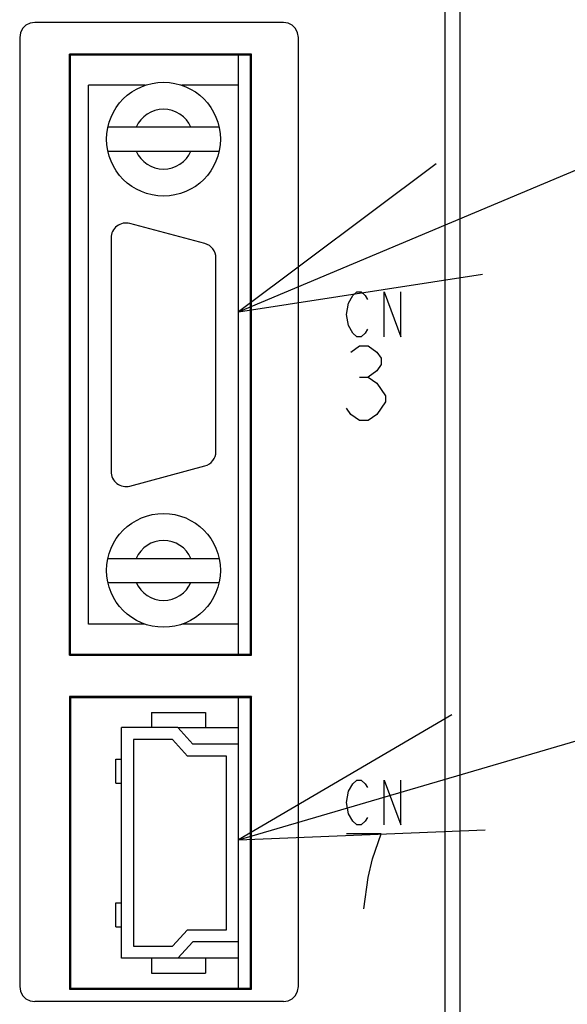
# Model space of a CAD drawing. Extents: x 123 to 1619, y 128 to 1105.
# Tile 19 of 33: x 990 to 1009, y 739 to 771. Entities that reach past the tile are written whole.
import ezdxf

# ---------------------------------------------------------------- set-up
doc = ezdxf.new("R2010")
doc.units = 0
doc.header["$LTSCALE"] = 92.4
doc.layers.get('0').update_dxf_attribs({"linetype": 'CONTINUOUS'})
for name, color, linetype in [('ALL_AXIS', 7, 'CONTINUOUS'), ('ALL_CURVE', 7, 'CONTINUOUS'), ('ALL_FEATURES', 7, 'CONTINUOUS'), ('ALL_NOTE', 7, 'CONTINUOUS')]:
    doc.layers.add(name, color=color, linetype=linetype)

msp = doc.modelspace()

# ---------------------------------------------------------------- linework, layer by layer
at = {"color": 7, "linetype": 'CONTINUOUS'}
for p, q in [((995.577, 747.75), (997.6, 747.75)), ((997.6, 740.05), (995.577, 740.05))]:
    msp.add_line(p, q, dxfattribs=at)
at = {"layer": 'ALL_AXIS', "color": 7, "linetype": 'CONTINUOUS'}
for p, q in [((1004.5, 660.3), (1004.5, 801.388)), ((997.6, 750.2), (997.6, 770.2)), ((994.492, 769.2), (992.6, 769.2)), ((997.6, 769.2), (995.708, 769.2)), ((996.479, 763.913), (993.979, 764.583)), ((993.35, 764.1), (993.35, 756.3)), ((996.85, 756.97), (996.85, 763.43)), ((993.979, 755.817), (996.479, 756.487)), ((994.492, 751.2), (992.6, 751.2)), ((997.6, 751.2), (995.708, 751.2)), ((997.6, 747.2), (997.6, 748.75)), ((997.6, 739.05), (997.6, 740.6))]:
    msp.add_line(p, q, dxfattribs=at)
for centre, start, end in [((993.85, 764.1), 75, 180), ((996.35, 763.43), 0, 75), ((996.35, 756.97), 285, 360), ((993.85, 756.3), 180, 285)]:
    msp.add_arc(centre, 0.5, start, end, dxfattribs=at)
at = {"layer": 'ALL_CURVE', "color": 4, "linetype": 'CONTINUOUS'}
for p, q in [((1001.275, 761.925), (1001.414, 762.175)), ((1001.414, 762.175), (1001.553, 762.3)), ((1001.553, 762.3), (1001.693, 762.3)), ((1001.693, 762.3), (1001.832, 762.175)), ((1001.832, 762.175), (1001.902, 762.05)), ((1002.459, 760.8), (1002.459, 762.3)), ((1002.459, 762.3), (1003.016, 760.8)), ((1003.016, 760.8), (1003.016, 762.3)), ((1001.205, 761.55), (1001.275, 761.925)), ((1001.275, 761.175), (1001.205, 761.55)), ((1001.414, 760.925), (1001.275, 761.175)), ((1001.553, 760.8), (1001.414, 760.925)), ((1001.832, 760.925), (1001.693, 760.8)), ((1001.902, 761.05), (1001.832, 760.925)), ((1001.35, 760.292), (1001.64, 760.5)), ((1001.693, 760.8), (1001.553, 760.8)), ((1001.64, 760.5), (1001.931, 760.5)), ((1001.931, 760.5), (1002.221, 760.292)), ((1002.221, 760.292), (1002.366, 760.083)), ((1002.366, 759.875), (1002.221, 759.667)), ((1002.366, 760.083), (1002.366, 759.875)), ((1002.221, 759.667), (1001.931, 759.458)), ((1001.64, 759.458), (1001.931, 759.458)), ((1001.931, 759.458), (1002.221, 759.25)), ((1002.221, 759.25), (1002.511, 758.833)), ((1002.511, 758.625), (1002.221, 758.208)), ((1002.511, 758.833), (1002.511, 758.625)), ((1001.35, 758.208), (1001.205, 758.417)), ((1001.64, 758), (1001.35, 758.208)), ((1002.221, 758.208), (1001.931, 758)), ((1001.931, 758), (1001.64, 758)), ((1001.275, 745.625), (1001.414, 745.875)), ((1001.414, 745.875), (1001.553, 746)), ((1001.553, 746), (1001.693, 746)), ((1001.693, 746), (1001.832, 745.875)), ((1001.832, 745.875), (1001.902, 745.75)), ((1002.459, 744.5), (1002.459, 746)), ((1002.459, 746), (1003.016, 744.5)), ((1003.016, 744.5), (1003.016, 746)), ((1001.205, 745.25), (1001.275, 745.625)), ((1001.275, 744.875), (1001.205, 745.25)), ((1001.414, 744.625), (1001.275, 744.875)), ((1001.902, 744.75), (1001.832, 744.625)), ((1001.553, 744.5), (1001.414, 744.625)), ((1001.693, 744.5), (1001.553, 744.5)), ((1001.832, 744.625), (1001.693, 744.5)), ((1002.366, 744.2), (1001.205, 744.2)), ((1002.076, 743.367), (1002.366, 744.2)), ((1001.931, 742.742), (1002.076, 743.367)), ((1001.786, 741.7), (1001.931, 742.742))]:
    msp.add_line(p, q, dxfattribs=at)
at = {"layer": 'ALL_FEATURES', "color": 7, "linetype": 'CONTINUOUS'}
for p, q in [((1005, 571.991), (1005, 782.009)), ((999.1, 771.3), (990.8, 771.3)), ((990.3, 770.8), (990.3, 739.1)), ((999.6, 739.1), (999.6, 770.8)), ((991.965, 750.165), (991.965, 770.235)), ((998.035, 770.235), (991.965, 770.235)), ((991.965, 770.235), (992, 770.2)), ((992, 750.2), (992, 770.2)), ((998, 770.2), (992, 770.2)), ((998.035, 770.235), (998, 770.2)), ((998, 750.2), (998, 770.2)), ((998.035, 750.165), (998.035, 770.235)), ((992.6, 751.2), (992.6, 769.2)), ((997.6, 751.2), (997.6, 769.2)), ((996.957, 767.8), (993.243, 767.8)), ((993.243, 767), (996.957, 767)), ((993.243, 753.4), (996.957, 753.4)), ((993.243, 752.6), (996.957, 752.6)), ((991.965, 750.165), (992, 750.2)), ((991.965, 750.165), (998.035, 750.165)), ((992, 750.2), (998, 750.2)), ((998.035, 750.165), (998, 750.2)), ((991.965, 748.785), (991.965, 739.015)), ((998.035, 748.785), (991.965, 748.785)), ((991.965, 748.785), (992, 748.75)), ((992, 748.75), (992, 739.05)), ((998, 748.75), (992, 748.75)), ((998.035, 748.785), (998, 748.75)), ((998, 739.05), (998, 748.75)), ((998.035, 739.015), (998.035, 748.785)), ((994.7, 748.25), (994.7, 747.75)), ((994.7, 748.25), (996.5, 748.25)), ((996.5, 748.25), (996.5, 747.75)), ((993.7, 740.05), (993.7, 747.75)), ((995.577, 747.75), (993.7, 747.75)), ((995.577, 747.75), (996.077, 747.2)), ((994.1, 747.35), (994.1, 740.45)), ((995.4, 747.35), (994.1, 747.35)), ((995.9, 746.8), (995.4, 747.35)), ((997.6, 747.2), (996.077, 747.2)), ((997.6, 740.6), (997.6, 747.2)), ((993.51, 745.9), (993.51, 746.7)), ((993.51, 746.7), (993.7, 746.7)), ((997.2, 746.8), (995.9, 746.8)), ((997.2, 741), (997.2, 746.8)), ((993.51, 745.9), (993.7, 745.9)), ((993.51, 741.9), (993.7, 741.9)), ((993.51, 741.1), (993.51, 741.9)), ((993.51, 741.1), (993.7, 741.1)), ((995.4, 740.45), (995.9, 741)), ((995.9, 741), (997.2, 741)), ((994.1, 740.45), (995.4, 740.45)), ((996.077, 740.6), (995.577, 740.05)), ((997.6, 740.6), (996.077, 740.6)), ((995.577, 740.05), (993.7, 740.05)), ((994.7, 740.05), (994.7, 739.55)), ((996.5, 740.05), (996.5, 739.55)), ((994.7, 739.55), (996.5, 739.55)), ((991.965, 739.015), (992, 739.05)), ((991.965, 739.015), (998.035, 739.015)), ((992, 739.05), (998, 739.05)), ((998.035, 739.015), (998, 739.05)), ((999.1, 738.6), (990.8, 738.6))]:
    msp.add_line(p, q, dxfattribs=at)
for points in [[(990.8, 771.3), (990.645, 771.276), (990.506, 771.205), (990.395, 771.094), (990.324, 770.955), (990.3, 770.8)], [(999.6, 770.8), (999.576, 770.955), (999.505, 771.094), (999.394, 771.205), (999.255, 771.276), (999.1, 771.3)], [(990.3, 739.1), (990.324, 738.945), (990.395, 738.806), (990.506, 738.695), (990.645, 738.624), (990.8, 738.6)], [(999.1, 738.6), (999.255, 738.624), (999.394, 738.695), (999.505, 738.806), (999.576, 738.945), (999.6, 739.1)]]:
    msp.add_lwpolyline(points, dxfattribs=at)
for centre in [(995.1, 767.4), (995.1, 753)]:
    msp.add_circle(centre, 1.9, dxfattribs=at)
for centre, start, end in [((995.1, 767.4), 23.5782, 156.4218), ((995.1, 767.4), 203.5782, 336.4218), ((995.1, 753), 23.5782, 156.4218), ((995.1, 753), 203.5782, 336.4218)]:
    msp.add_arc(centre, 1, start, end, dxfattribs=at)
at = {"layer": 'ALL_NOTE', "color": 2, "linetype": 'CONTINUOUS'}
for p, q in [((997.6, 761.631), (1034.5, 777.153)), ((997.6, 744.008), (1034.5, 754.804))]:
    msp.add_line(p, q, dxfattribs=at)
for points in [[(1004.199, 766.577), (997.6, 761.631), (1005.75, 762.89)], [(1004.717, 748.174), (997.6, 744.008), (1005.84, 744.335)]]:
    msp.add_lwpolyline(points, dxfattribs=at)

doc.saveas('drawing.dxf')
